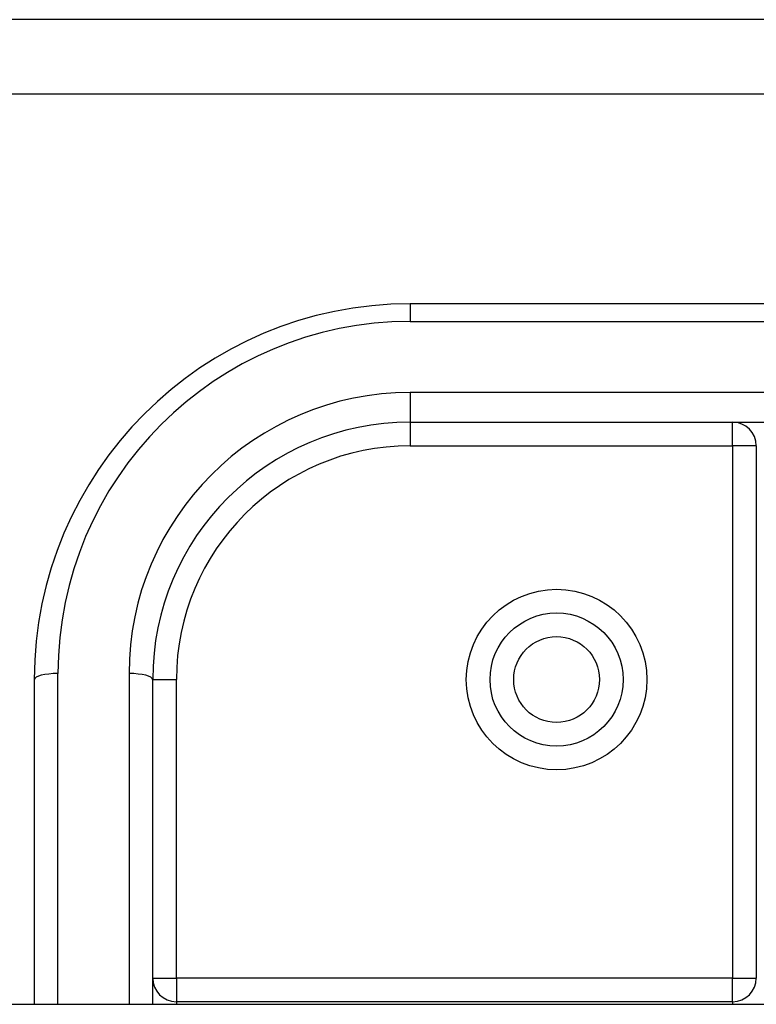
# Model space of a CAD drawing. Header units: inches. Extents: x 56.1 to 140.1, y 37.7 to 64.
# Tile 74 of 102: x 106 to 107, y 59.9 to 61.2. Entities that reach past the tile are written whole.
import ezdxf

# ---------------------------------------------------------------- set-up
doc = ezdxf.new("R2010")
doc.units = ezdxf.units.IN
doc.header["$MEASUREMENT"] = 0
doc.layers.add('Visible Edges(ANSI)', color=7, linetype='Continuous', lineweight=25)
doc.layers.add('Visible Tangent Edges(ANSI)', color=7, linetype='Continuous', lineweight=25)

msp = doc.modelspace()

# ---------------------------------------------------------------- linework, layer by layer
at = {"layer": 'Visible Edges(ANSI)'}
for p, q in [((133.9378, 61.2429), (105.6878, 61.2429)), ((107.5628, 60.8649), (106.5628, 60.8649)), ((106.5628, 60.7074), (107.5628, 60.7074)), ((107.0234, 60.6759), (107.0234, 59.9678)), ((106.0628, 60.3649), (106.0628, 59.9328)), ((106.2203, 59.9328), (106.2203, 60.3649)), ((106.9919, 59.9363), (106.2518, 59.9363)), ((98.9289, 59.9328), (138.5628, 59.9328))]:
    msp.add_line(p, q, dxfattribs=at)
msp.add_circle((106.7577, 60.3649), 0.0886, dxfattribs=at)
for centre, radius, start, end in [((106.5628, 60.3649), 0.5, 90, 180), ((106.5628, 60.3649), 0.3425, 90, 180), ((106.9919, 60.6759), 0.0315, 0, 90), ((106.2518, 59.9678), 0.0315, 180, 270), ((106.9919, 59.9678), 0.0315, 270, 0)]:
    msp.add_arc(centre, radius, start, end, dxfattribs=at)
at = {"layer": 'Visible Tangent Edges(ANSI)'}
for p, q in [((133.9378, 61.1439), (105.6878, 61.1439)), ((106.5628, 60.8649), (106.5628, 60.8414)), ((106.5628, 60.8414), (107.5628, 60.8414)), ((107.5628, 60.7469), (106.5628, 60.7469)), ((106.5628, 60.7469), (106.5628, 60.7074)), ((106.5628, 60.7074), (106.5628, 60.6759)), ((106.9919, 60.6759), (106.9919, 60.7074)), ((106.5628, 60.6759), (106.9919, 60.6759)), ((106.9919, 60.6759), (106.9919, 59.9678)), ((107.0234, 60.6759), (106.9919, 60.6759)), ((106.0943, 59.9328), (106.0943, 60.3729)), ((106.1888, 60.3729), (106.1888, 59.9328)), ((106.2203, 60.3649), (106.2518, 60.3649)), ((106.2518, 59.9678), (106.2518, 60.3649)), ((106.2203, 59.9678), (106.2518, 59.9678)), ((106.9919, 59.9678), (106.2518, 59.9678)), ((106.2518, 59.9678), (106.2518, 59.9363)), ((106.9919, 59.9363), (106.9919, 59.9678)), ((106.9919, 59.9678), (107.0234, 59.9678)), ((106.2518, 59.9363), (106.2518, 59.9328)), ((106.9919, 59.9363), (106.9919, 59.9328))]:
    msp.add_line(p, q, dxfattribs=at)
for radius in [0.1201, 0.0571]:
    msp.add_circle((106.7577, 60.3649), radius, dxfattribs=at)
for centre, radius in [((106.5628, 60.3729), 0.4685), ((106.5628, 60.3729), 0.374), ((106.5628, 60.3649), 0.311)]:
    msp.add_arc(centre, radius, 90, 180, dxfattribs=at)
for centre, major_axis, start_param, end_param in [((106.0943, 60.3649), (-0.0315, 0), 4.712389, 6.283185), ((106.1888, 60.3649), (0.0315, 0), 0, 1.570796)]:
    msp.add_ellipse(centre, major_axis=major_axis, ratio=0.254784, start_param=start_param, end_param=end_param, dxfattribs=at)

doc.saveas('drawing.dxf')
